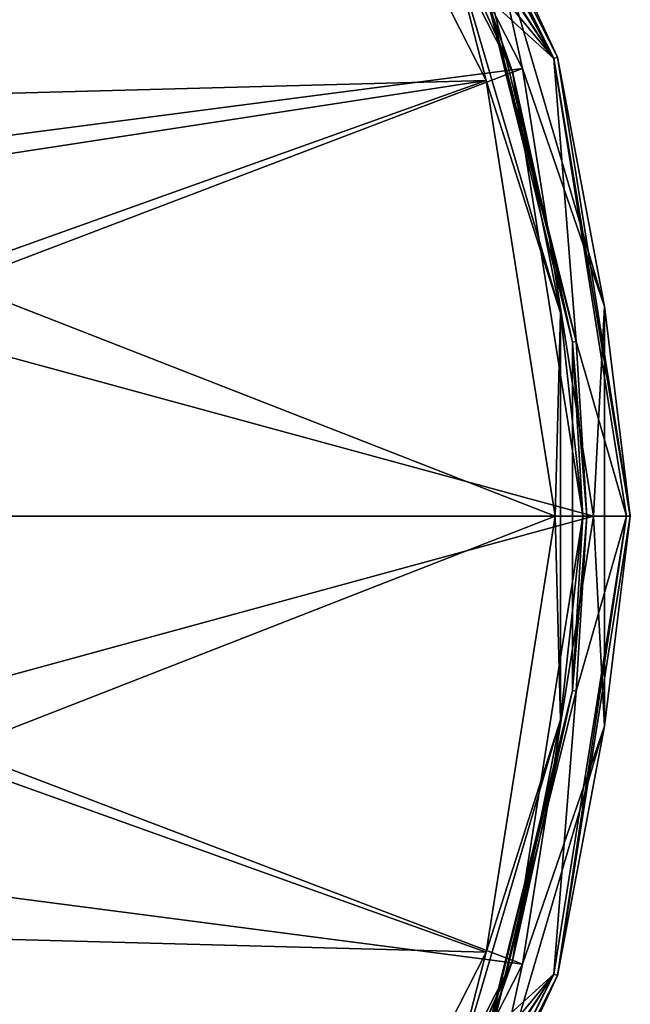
# Model space of a CAD drawing. Header units: millimetres. Extents: x -98 to 58, y -78 to 78.
# Tile 105 of 106: x 26 to 58, y -26 to 26. Entities that reach past the tile are written whole.
import ezdxf

# ---------------------------------------------------------------- set-up
doc = ezdxf.new("R2010")
doc.units = ezdxf.units.MM
doc.header["$LTSCALE"] = 52.148148
for name, color, linetype in [('368', 7, 'CONTINUOUS'), ('370', 7, 'CONTINUOUS'), ('372', 7, 'CONTINUOUS'), ('376', 7, 'CONTINUOUS'), ('378', 7, 'CONTINUOUS'), ('388', 7, 'CONTINUOUS'), ('414', 7, 'CONTINUOUS'), ('415', 7, 'CONTINUOUS'), ('588', 7, 'CONTINUOUS')]:
    doc.layers.add(name, color=color, linetype=linetype)

msp = doc.modelspace()

# ---------------------------------------------------------------- linework, layer by layer
at = {"layer": '368', "linetype": 'CONTINUOUS'}
for points in [[(43.345, 46.025, 20), (54.467, 24.197, 20), (46.941, 37.95, 20), (43.345, 46.025, 20)], [(46.941, 37.95, 20), (54.467, 24.197, 20), (51.169, 29.261, 20), (46.941, 37.95, 20)], [(51.169, 29.261, 20), (54.467, 24.197, 20), (51.192, 29.185, 20), (51.169, 29.261, 20)], [(51.192, 29.185, 20), (54.467, 24.197, 20), (51.2, 29.108, 20), (51.192, 29.185, 20)], [(51.2, 29.108, 20), (54.467, 24.197, 20), (51.2, 28.128, 20), (51.2, 29.108, 20)], [(51.2, 28.128, 20), (54.467, 24.197, 20), (51.2, 27.148, 20), (51.2, 28.128, 20)], [(51.2, 27.148, 20), (54.467, 24.197, 20), (55.639, 9.231, 20), (51.2, 27.148, 20)], [(54.467, 24.197, 20), (58.3, 0, 20), (55.639, 9.231, 20), (54.467, 24.197, 20)], [(55.639, 9.231, 20), (58.3, 0, 20), (56.2, 0, 20), (55.639, 9.231, 20)], [(58.3, 0, 20), (54.467, -24.197, 20), (55.639, -9.231, 20), (58.3, 0, 20)], [(56.2, 0, 20), (58.3, 0, 20), (55.639, -9.231, 20), (56.2, 0, 20)], [(55.639, -9.231, 20), (54.467, -24.197, 20), (51.2, -27.148, 20), (55.639, -9.231, 20)], [(54.467, -24.197, 20), (43.345, -46.025, 20), (51.17, -29.26, 20), (54.467, -24.197, 20)], [(51.192, -29.185, 20), (54.467, -24.197, 20), (51.17, -29.26, 20), (51.192, -29.185, 20)], [(51.2, -29.108, 20), (54.467, -24.197, 20), (51.192, -29.185, 20), (51.2, -29.108, 20)], [(51.2, -27.148, 20), (54.467, -24.197, 20), (51.2, -28.128, 20), (51.2, -27.148, 20)], [(51.2, -28.128, 20), (54.467, -24.197, 20), (51.2, -29.108, 20), (51.2, -28.128, 20)]]:
    msp.add_3dface(points, dxfattribs=at)
at = {"layer": '370', "linetype": 'CONTINUOUS'}
for points in [[(41.485, 44.672, 23.539), (50.614, 28.101, 23.2), (52.28, 23.485, 23.539), (41.485, 44.672, 23.539)], [(50.614, 28.101, 23.2), (50.732, 27.803, 23.182), (52.28, 23.485, 23.539), (50.614, 28.101, 23.2)], [(50.732, 27.803, 23.182), (50.817, 27.585, 23.144), (52.28, 23.485, 23.539), (50.732, 27.803, 23.182)], [(50.817, 27.585, 23.144), (50.879, 27.426, 23.099), (52.28, 23.485, 23.539), (50.817, 27.585, 23.144)], [(50.879, 27.426, 23.099), (50.942, 27.263, 23.029), (52.28, 23.485, 23.539), (50.879, 27.426, 23.099)], [(50.942, 27.263, 23.029), (50.979, 27.166, 22.962), (52.28, 23.485, 23.539), (50.942, 27.263, 23.029)], [(50.979, 27.166, 22.962), (51.013, 27.076, 22.8), (52.28, 23.485, 23.539), (50.979, 27.166, 22.962)], [(51.013, 27.076, 20.2), (55.44, 9.206, 20.2), (51.013, 27.076, 22.8), (51.013, 27.076, 20.2)], [(51.013, 27.076, 22.8), (55.44, 9.206, 20.2), (52.28, 23.485, 23.539), (51.013, 27.076, 22.8)], [(52.28, 23.485, 23.539), (55.44, 9.206, 20.2), (56, 0, 23.539), (52.28, 23.485, 23.539)], [(55.44, 9.206, 20.2), (55.44, -9.206, 20.2), (56, 0, 23.539), (55.44, 9.206, 20.2)], [(56, 0, 23.539), (55.44, -9.206, 20.2), (52.28, -23.485, 23.539), (56, 0, 23.539)], [(55.44, -9.206, 20.2), (51.013, -27.076, 20.2), (52.28, -23.485, 23.539), (55.44, -9.206, 20.2)], [(41.485, -44.672, 23.539), (52.28, -23.485, 23.539), (46.263, -37.219, 23.2), (41.485, -44.672, 23.539)], [(52.28, -23.485, 23.539), (50.614, -28.101, 23.2), (46.263, -37.219, 23.2), (52.28, -23.485, 23.539)], [(50.799, -27.631, 23.154), (50.614, -28.101, 23.2), (52.28, -23.485, 23.539), (50.799, -27.631, 23.154)], [(50.907, -27.354, 23.072), (50.799, -27.631, 23.154), (52.28, -23.485, 23.539), (50.907, -27.354, 23.072)], [(51, -27.111, 22.907), (50.907, -27.354, 23.072), (52.28, -23.485, 23.539), (51, -27.111, 22.907)], [(51.009, -27.088, 22.854), (51, -27.111, 22.907), (52.28, -23.485, 23.539), (51.009, -27.088, 22.854)], [(51.013, -27.076, 22.8), (51.009, -27.088, 22.854), (52.28, -23.485, 23.539), (51.013, -27.076, 22.8)], [(51.013, -27.076, 21.5), (51.013, -27.076, 22.8), (52.28, -23.485, 23.539), (51.013, -27.076, 21.5)], [(51.013, -27.076, 20.2), (51.013, -27.076, 21.5), (52.28, -23.485, 23.539), (51.013, -27.076, 20.2)]]:
    msp.add_3dface(points, dxfattribs=at)
at = {"layer": '372', "linetype": 'CONTINUOUS'}
for points in [[(54.658, 24.258, 20.2), (43.508, 46.141, 20.2), (54.658, 24.258, 25.987), (54.658, 24.258, 20.2)], [(54.658, 24.258, 25.987), (43.508, 46.141, 20.2), (43.508, 46.141, 25.987), (54.658, 24.258, 25.987)], [(58.5, 0, 20.2), (54.658, 24.258, 20.2), (58.5, 0, 25.987), (58.5, 0, 20.2)], [(58.5, 0, 25.987), (54.658, 24.258, 20.2), (54.658, 24.258, 25.987), (58.5, 0, 25.987)], [(54.658, -24.258, 20.2), (58.5, 0, 20.2), (54.658, -24.258, 25.987), (54.658, -24.258, 20.2)], [(54.658, -24.258, 25.987), (58.5, 0, 20.2), (58.5, 0, 25.987), (54.658, -24.258, 25.987)], [(43.508, -46.141, 20.2), (54.658, -24.258, 20.2), (43.508, -46.141, 25.987), (43.508, -46.141, 20.2)], [(43.508, -46.141, 25.987), (54.658, -24.258, 20.2), (54.658, -24.258, 25.987), (43.508, -46.141, 25.987)]]:
    msp.add_3dface(points, dxfattribs=at)
at = {"layer": '376', "linetype": 'CONTINUOUS'}
for points in [[(40.303, 43.813, 25.038), (0.001, 25.402, 25.819), (23.813, 60.303, 25.038), (40.303, 43.813, 25.038)], [(6.576, 24.536, 25.774), (0.001, 25.402, 25.819), (40.303, 43.813, 25.038), (6.576, 24.536, 25.774)], [(12.702, 21.999, 25.731), (6.576, 24.536, 25.774), (40.303, 43.813, 25.038), (12.702, 21.999, 25.731)], [(50.891, 23.034, 25.038), (12.702, 21.999, 25.731), (40.303, 43.813, 25.038), (50.891, 23.034, 25.038)], [(17.961, 17.964, 25.695), (12.702, 21.999, 25.731), (50.891, 23.034, 25.038), (17.961, 17.964, 25.695)], [(21.998, 12.705, 25.667), (17.961, 17.964, 25.695), (50.891, 23.034, 25.038), (21.998, 12.705, 25.667)], [(54.539, 0, 25.038), (21.998, 12.705, 25.667), (50.891, 23.034, 25.038), (54.539, 0, 25.038)], [(25.403, 0.008, 25.643), (21.998, 12.705, 25.667), (54.539, 0, 25.038), (25.403, 0.008, 25.643)], [(22.002, -12.697, 25.667), (25.403, 0.008, 25.643), (54.539, 0, 25.038), (22.002, -12.697, 25.667)], [(50.891, -23.034, 25.038), (22.002, -12.697, 25.667), (54.539, 0, 25.038), (50.891, -23.034, 25.038)], [(12.702, -21.999, 25.731), (22.002, -12.697, 25.667), (50.891, -23.034, 25.038), (12.702, -21.999, 25.731)], [(0.001, -25.402, 25.819), (12.702, -21.999, 25.731), (40.303, -43.813, 25.038), (0.001, -25.402, 25.819)], [(40.303, -43.813, 25.038), (12.702, -21.999, 25.731), (50.891, -23.034, 25.038), (40.303, -43.813, 25.038)], [(23.813, -60.303, 25.038), (0.001, -25.402, 25.819), (40.303, -43.813, 25.038), (23.813, -60.303, 25.038)]]:
    msp.add_3dface(points, dxfattribs=at)
at = {"layer": '378', "linetype": 'CONTINUOUS'}
for points in [[(41.933, 44.997, 27.986), (24.997, 61.933, 27.986), (5.424, 20.237, 28.817), (41.933, 44.997, 27.986)], [(10.478, 18.144, 28.782), (41.933, 44.997, 27.986), (5.424, 20.237, 28.817), (10.478, 18.144, 28.782)], [(52.806, 23.656, 27.986), (41.933, 44.997, 27.986), (10.478, 18.144, 28.782), (52.806, 23.656, 27.986)], [(18.146, 10.475, 28.729), (52.806, 23.656, 27.986), (10.478, 18.144, 28.782), (18.146, 10.475, 28.729)], [(56.553, 0, 27.986), (52.806, 23.656, 27.986), (18.146, 10.475, 28.729), (56.553, 0, 27.986)], [(20.953, 0, 28.71), (56.553, 0, 27.986), (18.146, 10.475, 28.729), (20.953, 0, 28.71)], [(52.806, -23.656, 27.986), (56.553, 0, 27.986), (18.146, -10.475, 28.729), (52.806, -23.656, 27.986)], [(18.146, -10.475, 28.729), (56.553, 0, 27.986), (20.953, 0, 28.71), (18.146, -10.475, 28.729)], [(10.478, -18.144, 28.782), (52.806, -23.656, 27.986), (18.146, -10.475, 28.729), (10.478, -18.144, 28.782)], [(5.424, -20.237, 28.817), (41.933, -44.997, 27.986), (10.478, -18.144, 28.782), (5.424, -20.237, 28.817)], [(41.933, -44.997, 27.986), (52.806, -23.656, 27.986), (10.478, -18.144, 28.782), (41.933, -44.997, 27.986)], [(0.001, -20.951, 28.855), (41.933, -44.997, 27.986), (5.424, -20.237, 28.817), (0.001, -20.951, 28.855)], [(24.997, -61.933, 27.986), (41.933, -44.997, 27.986), (-4.439, -20.475, 28.886), (24.997, -61.933, 27.986)], [(-4.439, -20.475, 28.886), (41.933, -44.997, 27.986), (0.001, -20.951, 28.855), (-4.439, -20.475, 28.886)]]:
    msp.add_3dface(points, dxfattribs=at)
at = {"layer": '388', "linetype": 'CONTINUOUS'}
for points in [[(41.485, 44.672, 23.539), (52.28, 23.485, 23.539), (48.745, 31.395, 24.585), (41.485, 44.672, 23.539)], [(50.891, 23.034, 25.038), (40.303, 43.813, 25.038), (48.745, 31.395, 24.585), (50.891, 23.034, 25.038)], [(48.745, 31.395, 24.585), (52.28, 23.485, 23.539), (54.805, 10.755, 24.585), (48.745, 31.395, 24.585)], [(50.891, 23.034, 25.038), (48.745, 31.395, 24.585), (54.805, 10.755, 24.585), (50.891, 23.034, 25.038)], [(52.28, 23.485, 23.539), (56, 0, 23.539), (54.805, 10.755, 24.585), (52.28, 23.485, 23.539)], [(54.539, 0, 25.038), (50.891, 23.034, 25.038), (54.805, 10.755, 24.585), (54.539, 0, 25.038)], [(54.539, 0, 25.038), (54.805, 10.755, 24.585), (54.805, -10.755, 24.585), (54.539, 0, 25.038)], [(54.805, 10.755, 24.585), (56, 0, 23.539), (54.805, -10.755, 24.585), (54.805, 10.755, 24.585)], [(50.891, -23.034, 25.038), (54.539, 0, 25.038), (54.805, -10.755, 24.585), (50.891, -23.034, 25.038)], [(56, 0, 23.539), (52.28, -23.485, 23.539), (54.805, -10.755, 24.585), (56, 0, 23.539)], [(54.805, -10.755, 24.585), (52.28, -23.485, 23.539), (48.745, -31.395, 24.585), (54.805, -10.755, 24.585)], [(50.891, -23.034, 25.038), (54.805, -10.755, 24.585), (48.745, -31.395, 24.585), (50.891, -23.034, 25.038)], [(40.303, -43.813, 25.038), (50.891, -23.034, 25.038), (48.745, -31.395, 24.585), (40.303, -43.813, 25.038)], [(52.28, -23.485, 23.539), (41.485, -44.672, 23.539), (48.745, -31.395, 24.585), (52.28, -23.485, 23.539)]]:
    msp.add_3dface(points, dxfattribs=at)
at = {"layer": '414', "linetype": 'CONTINUOUS'}
for points in [[(54.467, 24.197, 20), (43.345, 46.025, 20), (43.508, 46.141, 20.2), (54.467, 24.197, 20)], [(54.467, 24.197, 20), (43.508, 46.141, 20.2), (54.658, 24.258, 20.2), (54.467, 24.197, 20)], [(54.467, 24.197, 20), (54.658, 24.258, 20.2), (58.5, 0, 20.2), (54.467, 24.197, 20)], [(58.3, 0, 20), (54.467, 24.197, 20), (58.5, 0, 20.2), (58.3, 0, 20)], [(54.467, -24.197, 20), (58.3, 0, 20), (54.658, -24.258, 20.2), (54.467, -24.197, 20)], [(58.3, 0, 20), (58.5, 0, 20.2), (54.658, -24.258, 20.2), (58.3, 0, 20)], [(43.345, -46.025, 20), (54.467, -24.197, 20), (43.508, -46.141, 20.2), (43.345, -46.025, 20)], [(54.467, -24.197, 20), (54.658, -24.258, 20.2), (43.508, -46.141, 20.2), (54.467, -24.197, 20)]]:
    msp.add_3dface(points, dxfattribs=at)
at = {"layer": '415', "linetype": 'CONTINUOUS'}
for points in [[(55.639, 9.231, 20), (51.013, 27.076, 20.2), (51.068, 27.097, 20.059), (55.639, 9.231, 20)], [(55.639, 9.231, 20), (55.44, 9.206, 20.2), (51.013, 27.076, 20.2), (55.639, 9.231, 20)], [(51.2, 27.148, 20), (55.639, 9.231, 20), (51.068, 27.097, 20.059), (51.2, 27.148, 20)], [(55.639, 9.231, 20), (56.2, 0, 20), (55.44, 9.206, 20.2), (55.639, 9.231, 20)], [(56.2, 0, 20), (55.44, -9.206, 20.2), (55.44, 9.206, 20.2), (56.2, 0, 20)], [(56.2, 0, 20), (55.639, -9.231, 20), (55.44, -9.206, 20.2), (56.2, 0, 20)], [(51.013, -27.076, 20.2), (55.44, -9.206, 20.2), (51.068, -27.097, 20.059), (51.013, -27.076, 20.2)], [(55.44, -9.206, 20.2), (51.2, -27.148, 20), (51.068, -27.097, 20.059), (55.44, -9.206, 20.2)], [(55.639, -9.231, 20), (51.2, -27.148, 20), (55.44, -9.206, 20.2), (55.639, -9.231, 20)]]:
    msp.add_3dface(points, dxfattribs=at)
at = {"layer": '588', "linetype": 'CONTINUOUS'}
for points in [[(54.658, 24.258, 25.987), (43.508, 46.141, 25.987), (50.89, 32.374, 27.383), (54.658, 24.258, 25.987)], [(41.933, 44.997, 27.986), (52.806, 23.656, 27.986), (50.89, 32.374, 27.383), (41.933, 44.997, 27.986)], [(57.14, 11.091, 27.383), (54.658, 24.258, 25.987), (50.89, 32.374, 27.383), (57.14, 11.091, 27.383)], [(52.806, 23.656, 27.986), (57.14, 11.091, 27.383), (50.89, 32.374, 27.383), (52.806, 23.656, 27.986)], [(58.5, 0, 25.987), (54.658, 24.258, 25.987), (57.14, 11.091, 27.383), (58.5, 0, 25.987)], [(52.806, 23.656, 27.986), (56.553, 0, 27.986), (57.14, 11.091, 27.383), (52.806, 23.656, 27.986)], [(56.553, 0, 27.986), (57.14, -11.091, 27.383), (57.14, 11.091, 27.383), (56.553, 0, 27.986)], [(57.14, -11.091, 27.383), (58.5, 0, 25.987), (57.14, 11.091, 27.383), (57.14, -11.091, 27.383)], [(56.553, 0, 27.986), (52.806, -23.656, 27.986), (57.14, -11.091, 27.383), (56.553, 0, 27.986)], [(54.658, -24.258, 25.987), (58.5, 0, 25.987), (57.14, -11.091, 27.383), (54.658, -24.258, 25.987)], [(50.89, -32.374, 27.383), (54.658, -24.258, 25.987), (57.14, -11.091, 27.383), (50.89, -32.374, 27.383)], [(52.806, -23.656, 27.986), (50.89, -32.374, 27.383), (57.14, -11.091, 27.383), (52.806, -23.656, 27.986)], [(52.806, -23.656, 27.986), (41.933, -44.997, 27.986), (50.89, -32.374, 27.383), (52.806, -23.656, 27.986)], [(43.508, -46.141, 25.987), (54.658, -24.258, 25.987), (50.89, -32.374, 27.383), (43.508, -46.141, 25.987)]]:
    msp.add_3dface(points, dxfattribs=at)

doc.saveas('drawing.dxf')
